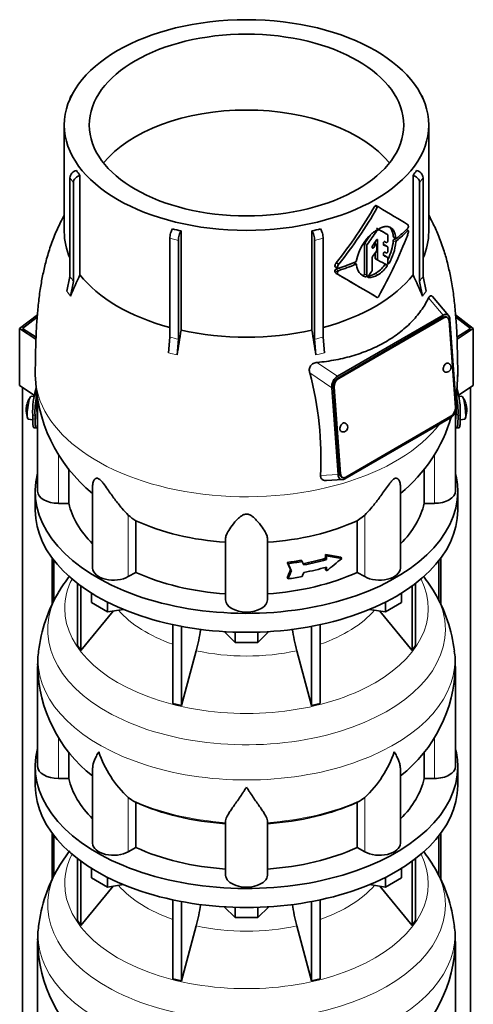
# Model space of a CAD drawing. Header units: millimetres. Extents: x 166 to 773, y -2383 to 1868.
# Tile 8 of 20: x 578 to 773, y -1067 to -643. Entities that reach past the tile are written whole.
import ezdxf

# ---------------------------------------------------------------- set-up
doc = ezdxf.new("R2010")
doc.units = ezdxf.units.MM
for name, color, linetype in [('LOW_134-11', 7, 'Continuous'), ('M5X8_UNI7687', 7, 'Continuous'), ('VSI134_DIFFUSORE', 7, 'Continuous'), ('VSI134_TERMINALE', 7, 'Continuous'), ('VSI134_TESTATA', 7, 'Continuous')]:
    doc.layers.add(name, color=color, linetype=linetype)

# ---------------------------------------------------------------- blocks, each defined once
blk = doc.blocks.new('SE4')
at = {"layer": 'LOW_134-11', "color": 7, "linetype": 'Continuous', "lineweight": 35}
for p, q in [((579.14, -2116.07), (579.14, -801.16)), ((771.99, -2116.07), (771.99, -801.16)), ((591.89, -874.68), (591.89, -894.46)), ((592.64, -875.67), (592.64, -893.03)), ((758.49, -875.67), (758.49, -893)), ((759.24, -874.68), (759.24, -894.58)), ((591.89, -993.07), (591.89, -1012.85)), ((592.64, -994.06), (592.64, -1011.42)), ((758.49, -994.06), (758.49, -1011.39)), ((759.24, -993.07), (759.24, -1012.97))]:
    blk.add_line(p, q, dxfattribs=at)
at = {"layer": 'M5X8_UNI7687', "color": 7, "linetype": 'Continuous', "lineweight": 35}
for p, q in [((584.06, -805.14), (582.75, -805.02)), ((768.38, -805.02), (767.08, -805.14)), ((581.55, -814.8), (583.47, -815.1)), ((767.65, -815.1), (769.58, -814.8))]:
    blk.add_line(p, q, dxfattribs=at)
for centre, radius, start, end in [((590.66, -810.96), 10, 166.4722, 175.0433), ((590.66, -810.96), 10, 144.9873, 163.3043), ((760.47, -810.96), 10, 16.6957, 35.0127), ((760.47, -810.96), 10, 11.8797, 13.5278), ((1136.57, -754.4), 370.34, 188.5064, 188.6141), ((590.66, -810.96), 10, 182.7249, 201.02), ((760.47, -810.96), 10, 338.98, 357.2751)]:
    blk.add_arc(centre, radius, start, end, dxfattribs=at)
for centre, major_axis, ratio, start_param, end_param in [((590.68, -810.87), (9.78, -2.08), 0.810411, 3.076577, 3.120069), ((582.15, -809.91), (0.6, 4.89), 0.169759, 0.004788, 3.136805), ((768.98, -809.91), (0.6, -4.89), 0.169759, 0.004788, 3.136805), ((760.45, -810.87), (-9.78, -2.08), 0.810411, 3.163117, 3.206609), ((589.14, -808.96), (-7.36, -5.62), 0.747167, 5.690056, 5.839748), ((590.65, -811.08), (9.94, -1.06), 0.589949, 3.115062, 3.229621), ((760.48, -811.08), (-9.94, -1.06), 0.589949, 3.053564, 3.168123), ((761.99, -808.96), (7.36, -5.62), 0.747167, 0.443437, 0.593129)]:
    blk.add_ellipse(centre, major_axis=major_axis, ratio=ratio, start_param=start_param, end_param=end_param, dxfattribs=at)
at = {"layer": 'VSI134_DIFFUSORE', "color": 7, "linetype": 'Continuous', "lineweight": 35}
for p, q in [((584.57, -845.87), (584.57, -854.03)), ((766.57, -854.03), (766.57, -845.87)), ((602.74, -885.54), (602.74, -912.21)), ((604.27, -886.68), (604.27, -914.35)), ((746.86, -886.68), (746.86, -914.35)), ((748.39, -885.54), (748.39, -912.21)), ((608.81, -893.79), (608.81, -889.74)), ((615.75, -897.8), (608.81, -893.79)), ((615.75, -897.8), (615.75, -893.63)), ((735.38, -897.8), (735.38, -893.63)), ((742.32, -893.79), (735.38, -897.8)), ((742.32, -893.79), (742.32, -889.74)), ((604.27, -914.35), (618.13, -897.43)), ((622.57, -896.75), (615.75, -897.8)), ((735.38, -897.8), (728.56, -896.75)), ((733, -897.43), (746.86, -914.35)), ((643.87, -903.28), (643.87, -937.21)), ((647.56, -904.02), (647.56, -938.09)), ((670.66, -910.93), (666.01, -906.28)), ((670.66, -910.93), (670.66, -906.5)), ((685.12, -906.28), (680.47, -910.93)), ((680.47, -910.93), (680.47, -906.5)), ((703.57, -904.02), (703.57, -938.09)), ((707.26, -903.28), (707.26, -937.21)), ((602.74, -912.21), (604.27, -914.35)), ((647.56, -938.09), (653.84, -914.48)), ((680.47, -910.93), (670.66, -910.93)), ((697.29, -914.48), (703.57, -938.09)), ((746.86, -914.35), (748.39, -912.21)), ((585.57, -921.21), (585.57, -964.26)), ((765.57, -964.26), (765.57, -921.21)), ((643.87, -937.21), (647.56, -938.09)), ((703.57, -938.09), (707.26, -937.21)), ((599.09, -969.46), (599.09, -958.11)), ((752.04, -958.03), (752.04, -969.46)), ((584.57, -964.26), (584.57, -972.43)), ((609.29, -965.2), (609.29, -997.33)), ((741.84, -997.33), (741.84, -965.19)), ((766.57, -972.43), (766.57, -964.26)), ((594.57, -969.46), (599.09, -969.46)), ((752.04, -969.46), (756.57, -969.46)), ((626.08, -978.71), (624.65, -977.66)), ((726.48, -977.66), (725.06, -978.71)), ((627.86, -999.16), (627.86, -979.68)), ((723.28, -979.68), (723.28, -999.16)), ((666.57, -1011.03), (666.57, -987.68)), ((684.57, -1011.03), (684.57, -987.68)), ((624.65, -1001), (627.86, -999.16)), ((723.28, -999.16), (726.48, -1001)), ((602.74, -1003.93), (602.74, -1030.61)), ((748.39, -1003.93), (748.39, -1030.61)), ((604.27, -1005.07), (604.27, -1032.74)), ((608.81, -1012.19), (608.81, -1008.13)), ((742.32, -1012.19), (742.32, -1008.13)), ((746.86, -1005.07), (746.86, -1032.74)), ((615.75, -1016.19), (608.81, -1012.19)), ((615.75, -1016.19), (615.75, -1012.02)), ((735.38, -1016.19), (735.38, -1012.02)), ((742.32, -1012.19), (735.38, -1016.19)), ((604.27, -1032.74), (618.13, -1015.83)), ((622.57, -1015.14), (615.75, -1016.19)), ((735.38, -1016.19), (728.56, -1015.14)), ((733, -1015.83), (746.86, -1032.74)), ((643.87, -1021.68), (643.87, -1055.6)), ((647.56, -1022.42), (647.56, -1056.49)), ((670.66, -1029.32), (666.01, -1024.67)), ((670.66, -1029.32), (670.66, -1024.89)), ((685.12, -1024.67), (680.47, -1029.32)), ((680.47, -1029.32), (680.47, -1024.89)), ((703.57, -1022.42), (703.57, -1056.49)), ((707.26, -1021.68), (707.26, -1055.6)), ((680.47, -1029.32), (670.66, -1029.32)), ((602.74, -1030.61), (604.27, -1032.74)), ((647.56, -1056.49), (653.84, -1032.87)), ((697.29, -1032.87), (703.57, -1056.49)), ((746.86, -1032.74), (748.39, -1030.61)), ((585.57, -1039.6), (585.57, -1082.65)), ((765.57, -1082.65), (765.57, -1039.6)), ((643.87, -1055.6), (647.56, -1056.49)), ((703.57, -1056.49), (707.26, -1055.6))]:
    blk.add_line(p, q, dxfattribs=at)
at = {"layer": 'VSI134_DIFFUSORE', "color": 4, "linetype": 'Continuous', "lineweight": 9}
for p, q in [((594.57, -969.46), (594.57, -951.79)), ((756.57, -969.46), (756.57, -951.71)), ((624.65, -1001), (624.65, -977.66)), ((726.48, -1001), (726.48, -977.66))]:
    blk.add_line(p, q, dxfattribs=at)
at = {"layer": 'VSI134_DIFFUSORE', "color": 7, "linetype": 'Continuous', "lineweight": 35}
for centre, radius, start, end in [((653.82, -924.74), 68.98, 141.9973, 149.0954), ((697.75, -924.13), 68.25, 30.6072, 37.7078), ((648.42, -921.73), 62.81, 149.0217, 173.546), ((704.84, -921.1), 60.6, 6.0692, 31.5276), ((564, -890.16), 93.08, 344.857, 350.6518), ((785.82, -890.37), 91.75, 189.2533, 195.2315), ((625.39, -920.29), 39.79, 171.8454, 181.3345), ((737.22, -919.59), 28.3, 356.7173, 9.9642), ((646.85, -920.02), 61.25, 181.1196, 232.075), ((704.51, -920.16), 60.97, 307.8559, 359.0125), ((657.15, -942.7), 47.73, 198.6373, 227.0857), ((693.98, -942.7), 47.73, 312.9143, 341.3628), ((633.99, -966.32), 14.7, 237.4509, 245.3566), ((717.15, -966.32), 14.7, 294.6434, 302.5491), ((653.82, -1043.13), 68.98, 141.9973, 149.0954), ((697.75, -1042.52), 68.25, 30.6072, 37.7078), ((648.42, -1040.13), 62.81, 149.0217, 173.546), ((704.84, -1039.49), 60.6, 6.0692, 31.5276), ((564, -1008.55), 93.08, 344.857, 350.6518), ((785.82, -1008.76), 91.75, 189.2533, 195.2315), ((625.39, -1038.68), 39.79, 171.8454, 181.3345), ((737.22, -1037.98), 28.3, 356.7173, 9.9642), ((646.85, -1038.41), 61.25, 181.1196, 232.075), ((704.51, -1038.55), 60.97, 307.8559, 359.0125)]:
    blk.add_arc(centre, radius, start, end, dxfattribs=at)
for centre, major_axis, start_param, end_param in [((675.57, -845.87), (91, 0), 2.993207, 6.283185), ((675.57, -845.87), (91, 0), 0, 0.148386), ((675.57, -854.03), (-91, 0), 0, 3.141593), ((675.57, -964.26), (91, 0), 2.993207, 6.283185), ((675.57, -964.26), (91, 0), 0, 0.148386), ((594.57, -964.26), (9, 0), 3.141593, 4.712389), ((756.57, -964.26), (-9, 0), 1.570796, 3.141593), ((675.57, -964.26), (-77, 0), 0.117151, 0.534109), ((675.57, -964.26), (77, 0), 5.749077, 6.166034), ((675.57, -972.43), (-91, 0), 0, 3.141593), ((675.57, -944.78), (-77, 0), 0.902549, 1.453645), ((675.57, -944.78), (77, 0), 4.82954, 5.380636), ((618.29, -997.33), (9, 0), 3.141593, 5.497787), ((675.57, -964.26), (-77, 0), 0.902549, 1.453645), ((675.57, -964.26), (77, 0), 4.82954, 5.380636), ((732.84, -997.33), (-9, 0), 0.785398, 3.141593), ((675.57, -1011.03), (-9, 0), 0, 3.141593)]:
    blk.add_ellipse(centre, major_axis=major_axis, ratio=0.57735, start_param=start_param, end_param=end_param, dxfattribs=at)
at = {"layer": 'VSI134_DIFFUSORE', "color": 4, "linetype": 'Continuous', "lineweight": 9}
for centre, major_axis, start_param, end_param in [((675.57, -896.29), (-78.3, 0), 0, 3.425204), ((675.57, -896.29), (-78.3, 0), 5.999574, 6.283185), ((675.57, -905.49), (85.67, 0), 2.810904, 6.283185), ((675.57, -905.49), (85.67, 0), 0, 0.330086), ((675.57, -881.18), (-61.63, 0), 0.463231, 1.030574), ((675.57, -881.18), (61.63, 0), 5.252612, 5.819954), ((675.57, -918.24), (-89.83, 0), 0, 3.209511), ((675.57, -918.24), (-89.83, 0), 6.215125, 6.283185), ((675.57, -881.18), (-61.63, 0), 1.210556, 1.931037), ((675.57, -942.79), (-79.5, 0), 0.898849, 1.457346), ((675.57, -942.79), (79.5, 0), 4.82584, 5.384336), ((675.57, -1014.69), (-78.3, 0), 0, 3.425204), ((675.57, -1014.69), (-78.3, 0), 5.999574, 6.283185), ((675.57, -1023.88), (85.67, 0), 2.810904, 6.283185), ((675.57, -1023.88), (85.67, 0), 0, 0.330086), ((675.57, -999.57), (-61.63, 0), 0.463231, 1.030574), ((675.57, -999.57), (61.63, 0), 5.252612, 5.819954), ((675.57, -1036.64), (-89.83, 0), 6.215125, 6.283185), ((675.57, -1036.64), (-89.83, 0), 0, 3.209511), ((675.57, -999.57), (-61.63, 0), 1.210556, 1.931037)]:
    blk.add_ellipse(centre, major_axis=major_axis, ratio=0.57735, start_param=start_param, end_param=end_param, dxfattribs=at)
at = {"layer": 'VSI134_DIFFUSORE', "color": 7, "linetype": 'Continuous', "lineweight": 35}
for points, knots in [([(609.29, -965.21), (609.29, -965.04), (609.3, -964.87), (609.38, -963.69), (609.67, -962.64), (610.34, -960.96), (610.6, -960.39), (611.06, -959.5), (611.22, -959.2), (611.47, -958.74), (611.6, -958.51), (611.74, -958.27), (611.83, -958.11), (611.88, -958.03), (611.93, -957.95)], [0.4586292, 0.4586292, 0.4586292, 0.4586292, 0.5, 0.5, 0.75, 0.75, 0.875, 0.875, 0.9375, 0.9375, 0.96875, 0.984375, 0.984375, 1, 1, 1, 1]), ([(741.84, -965.2), (741.84, -965.05), (741.84, -964.89), (741.79, -964.23), (741.7, -963.72), (741.43, -962.65), (741.25, -962.11), (740.8, -960.98), (740.53, -960.4), (740.08, -959.5), (739.92, -959.2), (739.66, -958.74), (739.57, -958.58), (739.39, -958.27), (739.3, -958.11), (739.21, -957.95)], [0.4604904, 0.4604904, 0.4604904, 0.4604904, 0.5, 0.5, 0.625, 0.625, 0.75, 0.75, 0.875, 0.875, 0.9375, 0.9375, 0.96875, 0.96875, 1, 1, 1, 1]), ([(675.57, -973.17), (675.43, -973.39), (675.3, -973.6), (675.03, -974.02), (674.9, -974.22), (674.5, -974.84), (674.24, -975.25), (673.45, -976.44), (672.94, -977.2), (671.92, -978.68), (671.43, -979.39), (670.48, -980.75), (670.03, -981.39), (669.18, -982.61), (668.79, -983.19), (668.25, -984.01), (668.08, -984.28), (667.75, -984.79), (667.6, -985.04), (667.19, -985.76), (666.97, -986.2), (666.66, -987), (666.57, -987.36), (666.57, -987.68)], [0, 0, 0, 0, 0.03125, 0.03125, 0.0625, 0.0625, 0.125, 0.125, 0.25, 0.25, 0.375, 0.375, 0.5, 0.5, 0.625, 0.625, 0.6875, 0.6875, 0.75, 0.75, 0.875, 0.875, 1, 1, 1, 1]), ([(684.57, -987.68), (684.57, -987.36), (684.48, -987), (684.16, -986.2), (683.94, -985.76), (683.53, -985.04), (683.38, -984.79), (683.06, -984.28), (682.89, -984.01), (682.35, -983.19), (681.95, -982.61), (681.1, -981.39), (680.65, -980.75), (679.71, -979.4), (679.21, -978.69), (678.2, -977.21), (677.68, -976.44), (676.89, -975.25), (676.63, -974.84), (676.23, -974.23), (676.1, -974.02), (675.83, -973.6), (675.7, -973.38), (675.57, -973.17)], [0, 0, 0, 0, 0.125, 0.125, 0.25, 0.25, 0.3125, 0.3125, 0.375, 0.375, 0.5, 0.5, 0.625, 0.625, 0.75, 0.75, 0.875, 0.875, 0.9375, 0.9375, 0.96875, 0.96875, 1, 1, 1, 1])]:
    blk.add_open_spline(points, degree=3, knots=knots, dxfattribs=at)
at = {"layer": 'VSI134_TERMINALE', "color": 7, "linetype": 'Continuous', "lineweight": 35}
for p, q in [((577.85, -775.81), (585.5, -769.96)), ((585.41, -770.98), (579.14, -775.79)), ((765.63, -769.95), (773.28, -775.81)), ((771.99, -775.79), (765.72, -770.98)), ((584.87, -780.47), (577.85, -775.81)), ((577.85, -800.31), (577.85, -775.81)), ((579.14, -775.79), (584.89, -779.61)), ((766.24, -779.61), (771.99, -775.79)), ((773.28, -775.81), (766.27, -780.47)), ((773.28, -800.31), (773.28, -775.81)), ((584.14, -804.49), (577.85, -800.31)), ((773.28, -800.31), (766.96, -804.5)), ((583.47, -814.74), (583.47, -813.11)), ((584.46, -814.82), (584.46, -813.19)), ((766.68, -814.82), (766.68, -813.19)), ((767.67, -814.74), (767.67, -813.11)), ((584.07, -818.57), (585.06, -818.65)), ((766.07, -818.65), (767.06, -818.57))]:
    blk.add_line(p, q, dxfattribs=at)
at = {"layer": 'VSI134_TERMINALE', "color": 4, "linetype": 'Continuous', "lineweight": 9}
for p, q in [((583.47, -813.11), (584.46, -813.19)), ((766.68, -813.19), (767.67, -813.11)), ((584.46, -814.82), (583.47, -814.74)), ((767.67, -814.74), (766.68, -814.82))]:
    blk.add_line(p, q, dxfattribs=at)
at = {"layer": 'VSI134_TERMINALE', "color": 7, "linetype": 'Continuous', "lineweight": 35}
for centre, radius, start, end in [((620.51, -811.76), 37.07, 163.9024, 182.0785), ((622.89, -812.05), 38.45, 169.384, 181.7029), ((729.8, -811.83), 36.9, 357.8966, 10.7788), ((729.05, -811.97), 38.63, 358.3189, 15.6941)]:
    blk.add_arc(centre, radius, start, end, dxfattribs=at)
for points, knots in [([(584.06, -818.57), (583.99, -818.57), (583.93, -818.52), (583.8, -818.33), (583.74, -818.18), (583.66, -817.86), (583.64, -817.73), (583.6, -817.47), (583.56, -817.18), (583.53, -816.84), (583.51, -816.48), (583.5, -816.29), (583.47, -815.67), (583.47, -815.23), (583.47, -814.74)], [0.3962895, 0.3962895, 0.3962895, 0.3962895, 0.5, 0.5, 0.625, 0.625, 0.6875, 0.6875, 0.75, 0.8125, 0.8125, 0.875, 0.875, 1, 1, 1, 1]), ([(584.46, -814.82), (584.46, -815.31), (584.46, -815.75), (584.49, -816.36), (584.5, -816.55), (584.52, -816.91), (584.54, -817.09), (584.59, -817.56), (584.63, -817.82), (584.73, -818.25), (584.79, -818.41), (584.93, -818.62), (585.01, -818.66), (585.14, -818.65), (585.19, -818.63), (585.29, -818.56), (585.39, -818.46), (585.5, -818.32), (585.55, -818.23)], [0, 0, 0, 0, 0.125, 0.125, 0.1875, 0.1875, 0.25, 0.25, 0.375, 0.375, 0.5, 0.5, 0.625, 0.625, 0.6875, 0.6875, 0.75, 0.8096651, 0.8096651, 0.8096651, 0.8096651]), ([(765.57, -818.23), (765.63, -818.31), (765.68, -818.39), (765.85, -818.57), (765.94, -818.64), (766.12, -818.66), (766.2, -818.62), (766.34, -818.41), (766.4, -818.26), (766.48, -817.94), (766.5, -817.81), (766.54, -817.55), (766.58, -817.26), (766.61, -816.92), (766.63, -816.56), (766.64, -816.37), (766.67, -815.75), (766.68, -815.31), (766.68, -814.82)], [0.189779, 0.189779, 0.189779, 0.189779, 0.25, 0.25, 0.375, 0.375, 0.5, 0.5, 0.625, 0.625, 0.6875, 0.6875, 0.75, 0.8125, 0.8125, 0.875, 0.875, 1, 1, 1, 1]), ([(767.67, -814.74), (767.67, -815.23), (767.66, -815.67), (767.63, -816.28), (767.62, -816.47), (767.6, -816.83), (767.58, -817.01), (767.54, -817.48), (767.49, -817.74), (767.39, -818.17), (767.33, -818.33), (767.2, -818.52), (767.14, -818.57), (767.07, -818.57)], [0, 0, 0, 0, 0.125, 0.125, 0.1875, 0.1875, 0.25, 0.25, 0.375, 0.375, 0.5, 0.5, 0.6059848, 0.6059848, 0.6059848, 0.6059848])]:
    blk.add_open_spline(points, degree=3, knots=knots, dxfattribs=at)
at = {"layer": 'VSI134_TESTATA', "color": 7, "linetype": 'Continuous', "lineweight": 35}
for p, q in [((599.5, -677.06), (599.5, -677.08)), ((600.45, -675.13), (599.84, -675.98)), ((751.29, -675.98), (750.68, -675.13)), ((751.63, -677.08), (751.63, -677.06)), ((597.07, -688.29), (597.07, -734.29)), ((754.07, -734.29), (754.07, -688.29)), ((599.5, -753.49), (599.5, -710.94)), ((603.83, -709.96), (603.83, -752.7)), ((747.3, -752.7), (747.3, -709.96)), ((751.63, -710.94), (751.63, -753.49)), ((601.03, -713.07), (601.03, -755.62)), ((750.1, -755.62), (750.1, -713.07)), ((732.38, -723.54), (731.32, -722.93)), ((642.53, -779.58), (642.53, -737.03)), ((647.38, -733.85), (647.38, -776.59)), ((703.75, -776.59), (703.75, -733.85)), ((708.6, -737.03), (708.6, -779.58)), ((736.34, -735.41), (735.27, -734.79)), ((736.43, -738.12), (736.43, -735.63)), ((738.89, -736.47), (739.97, -737.09)), ((745.25, -733.66), (744.52, -733.23)), ((646.22, -737.92), (646.22, -780.46)), ((704.91, -780.46), (704.91, -737.92)), ((726.36, -739.51), (726.36, -752.37)), ((727.43, -752.99), (727.43, -740.13)), ((729.73, -741.04), (729.73, -740.62)), ((731.54, -739.76), (730.56, -739.2)), ((730.99, -738.56), (730.99, -739.45)), ((731.64, -742.1), (731.64, -739.99)), ((732.05, -746.22), (732.05, -737.81)), ((734.54, -739.7), (734.54, -739.12)), ((736.34, -740.65), (735.27, -740.03)), ((736.43, -742.68), (736.43, -740.87)), ((729.73, -750.76), (729.73, -745.22)), ((730.99, -743.24), (730.99, -745.61)), ((734.54, -744.24), (734.54, -743.67)), ((736.34, -745.22), (735.27, -744.61)), ((736.43, -747.82), (736.43, -745.45)), ((713.78, -749.28), (714.88, -749.91)), ((714.21, -747.54), (715.31, -748.18)), ((722.88, -748.22), (721.8, -747.6)), ((723.01, -746.43), (723, -746.62)), ((723, -748.44), (723.01, -748.61)), ((731.09, -745.84), (732.16, -746.45)), ((598.2, -759.83), (599.5, -753.49)), ((714.22, -752.15), (715.32, -752.79)), ((751.63, -753.49), (752.93, -759.83)), ((601.03, -755.62), (599.73, -761.96)), ((751.4, -761.96), (750.1, -755.62)), ((762.62, -770.31), (755.72, -762.1)), ((714.74, -796.38), (760.25, -770.1)), ((760.18, -771.02), (714.92, -797.14)), ((762.01, -771.02), (761.65, -770.85)), ((760.53, -771.18), (715.28, -797.31)), ((765.55, -809.86), (762.84, -772.51)), ((763.19, -771.94), (765.91, -809.29)), ((641.99, -786.36), (642.53, -779.58)), ((646.22, -780.46), (645.69, -787.24)), ((705.45, -787.24), (704.91, -780.46)), ((708.6, -779.58), (709.14, -786.36)), ((714.99, -838.68), (712.28, -801.34)), ((712.99, -800.92), (715.7, -838.27)), ((713.34, -801.08), (716.05, -838.44)), ((585.57, -806.44), (585.57, -845.87)), ((765.57, -845.87), (765.57, -811.53)), ((763.45, -814.25), (717.94, -840.52)), ((718.36, -839.76), (763.61, -813.63)), ((599.09, -851.07), (599.09, -836.24)), ((752.04, -836.24), (752.04, -851.07)), ((710.04, -841.26), (716.87, -840.87)), ((716.53, -839.75), (716.88, -839.92)), ((609.29, -843.43), (609.29, -878.94)), ((741.84, -878.94), (741.84, -843.42)), ((599.09, -851.07), (594.57, -851.07)), ((756.57, -851.07), (752.04, -851.07)), ((627.86, -880.76), (627.86, -858.57)), ((726.48, -856.1), (723.28, -858.57)), ((723.28, -858.57), (723.28, -880.76)), ((666.57, -892.63), (666.57, -866.12)), ((684.57, -892.63), (684.57, -866.12)), ((693.09, -876.5), (693.48, -877.04)), ((699.16, -875.53), (699.54, -876.07)), ((709.59, -874.73), (709.59, -873.09)), ((709.59, -873.09), (709.97, -873.63)), ((709.59, -874.73), (709.97, -875.26)), ((709.97, -873.63), (709.97, -875.26)), ((716.19, -874.25), (716.58, -874.79)), ((627.86, -880.76), (624.65, -882.61)), ((694.52, -879.57), (694.91, -880.11)), ((709.59, -879.63), (709.59, -878.64)), ((709.59, -879.63), (709.97, -880.16)), ((709.97, -878.53), (709.97, -880.16)), ((726.48, -882.61), (723.28, -880.76)), ((693.09, -883.03), (693.48, -883.58))]:
    blk.add_line(p, q, dxfattribs=at)
at = {"layer": 'VSI134_TESTATA', "color": 4, "linetype": 'Continuous', "lineweight": 9}
for p, q in [((601.03, -713.07), (599.5, -710.94)), ((751.63, -710.94), (750.1, -713.07)), ((731.88, -723.83), (730.82, -723.22)), ((646.22, -737.92), (642.53, -737.03)), ((708.6, -737.03), (704.91, -737.92)), ((736.33, -735.41), (735.27, -734.79)), ((739.88, -736.92), (738.81, -736.3)), ((745.07, -733.72), (744.41, -733.34)), ((727.43, -740.13), (726.36, -739.51)), ((727.57, -739.74), (726.5, -739.13)), ((729.73, -740.7), (730.33, -741.05)), ((731.06, -740), (730.32, -739.57)), ((731.7, -737.61), (732.05, -737.81)), ((736.32, -740.64), (735.26, -740.02)), ((739.88, -738.68), (738.81, -738.06)), ((740.18, -738.08), (739.11, -737.46)), ((732.05, -746.22), (730.99, -745.61)), ((736.32, -745.22), (735.26, -744.6)), ((714.75, -749.62), (713.65, -748.98)), ((722.59, -748.22), (721.53, -747.61)), ((734.99, -748.57), (736.05, -749.19)), ((736.43, -747.48), (736.95, -747.78)), ((714.71, -751.55), (713.61, -750.92)), ((715.16, -750.99), (714.06, -750.35)), ((725.74, -752.99), (726.81, -753.61)), ((726.36, -752.37), (727.43, -752.99)), ((727.84, -753.81), (727.97, -753.88)), ((731.07, -752.15), (732.13, -752.77)), ((598.58, -760.32), (598.2, -759.83)), ((598.58, -760.32), (599.73, -761.96)), ((751.77, -761.39), (751.4, -761.96)), ((751.77, -761.39), (752.93, -759.83)), ((754.02, -762.69), (760.25, -770.1)), ((760.53, -771.18), (760.18, -771.02)), ((642.9, -786.54), (641.99, -786.36)), ((642.9, -786.54), (645.69, -787.24)), ((706.36, -786.98), (705.45, -787.24)), ((706.36, -786.98), (709.14, -786.36)), ((714.74, -796.38), (705.93, -790.46)), ((712.28, -801.34), (702.8, -794.96)), ((715.28, -797.31), (714.92, -797.14)), ((713.34, -801.08), (712.99, -800.92)), ((585.5, -815.73), (585.57, -815.74)), ((765.57, -815.74), (765.63, -815.73)), ((594.57, -851.07), (594.57, -829.83)), ((756.57, -851.07), (756.57, -829.86)), ((707.48, -839.11), (714.99, -838.68)), ((716.05, -838.44), (715.7, -838.27)), ((624.65, -882.61), (624.65, -856.1)), ((726.48, -882.61), (726.48, -856.1))]:
    blk.add_line(p, q, dxfattribs=at)
at = {"layer": 'VSI134_TESTATA', "color": 7, "linetype": 'Continuous', "lineweight": 35}
for centre, radius, start, end in [((634.46, -686.37), 38.66, 213.7109, 217.6034), ((716.67, -686.37), 38.66, 322.3966, 326.2891), ((564.36, -627.36), 192.09, 321.2685, 330.0618), ((562.21, -626.13), 195.79, 321.4403, 330.0659), ((744.88, -731.21), 0.189, 48.4238, 58.9517), ((744.27, -732), 1.05, 319.4362, 2.2381), ((672.95, -618.78), 117.87, 255.627, 257.474), ((678.18, -618.78), 117.87, 282.526, 284.373), ((742.99, -750.27), 20.34, 131.4374, 169.1268), ((732.18, -734.32), 0.701, 121.3426, 147.4783), ((732.58, -733.57), 0.25, 66.4547, 125.8549), ((739.48, -733.51), 5.86, 340.0202, 355.9303), ((727.05, -739.54), 0.683, 142.6702, 177.4199), ((728.11, -740.16), 0.685, 142.728, 177.4247), ((730.44, -740.65), 0.71, 144.7473, 177.5843), ((716.99, -736.09), 21.91, 333.0686, 354.8481), ((718.12, -736.7), 21.85, 329.5363, 354.8235), ((739.74, -738.15), 0.93, 132.5622, 174.2913), ((740.8, -738.77), 0.927, 132.3786, 174.2656), ((730.45, -745.25), 0.719, 143.3889, 177.4377), ((730.9, -742.07), 0.742, 324.5379, 357.5626), ((716.38, -749.21), 2.74, 142.4032, 175.1746), ((717.51, -749.86), 2.77, 142.6885, 175.0994), ((722.3, -746.54), 0.701, 294.3064, 353.4391), ((728.73, -748.2), 5.74, 184.0787, 250.4321), ((724.75, -741.31), 12.56, 300.2581, 324.6507), ((725.8, -741.9), 12.58, 300.2436, 324.5986), ((801.22, -845.48), 218.11, 154.8225, 157.4837), ((714.26, -750.97), 0.65, 107.3621, 174.8958), ((715.36, -751.61), 0.652, 107.6582, 174.966), ((-408.02, -2696.4), 2244.89, 59.51557, 59.98785), ((-408.54, -2699.73), 2248.03, 59.98649, 60.00441), ((-408.54, -2699.73), 2248.03, 59.51593, 59.96517), ((727.28, -746.3), 6.98, 274.5485, 302.9777), ((728.35, -746.97), 6.92, 266.8484, 303.1454), ((729.01, -750.72), 0.729, 320.6246, 357.2202), ((549.91, -845.48), 218.11, 22.5163, 25.1775), ((1273.9, -881.84), 635.3, 170.4635, 171.43609), ((77.23, -881.84), 635.3, 8.56391, 9.5365), ((761.72, -792.61), 2, 0, 64.5303), ((651.76, -794.84), 67.17, 180.7488, 230.696), ((562.75, -832.11), 144.9, 357.233, 14.8561), ((761.72, -792.61), 2, 244.5303, 0), ((699.32, -794.83), 67.21, 350.592, 359.2398), ((717.17, -818.33), 2, 0, 64.5303), ((699.32, -794.83), 67.21, 309.3477, 343.5544), ((717.17, -818.33), 2, 244.5303, 0), ((636.31, -844.28), 16.6, 225.4083, 239.3884)]:
    blk.add_arc(centre, radius, start, end, dxfattribs=at)
at = {"layer": 'VSI134_TESTATA', "color": 4, "linetype": 'Continuous', "lineweight": 9}
for centre, radius, start, end in [((570.72, -775.75), 36.39, 33.5892, 37.725), ((780.41, -775.75), 36.39, 142.275, 146.4108), ((633.76, -824.42), 45.69, 74.1676, 78.9335), ((717.37, -824.42), 45.69, 101.0665, 105.8324)]:
    blk.add_arc(centre, radius, start, end, dxfattribs=at)
at = {"layer": 'VSI134_TESTATA', "color": 7, "linetype": 'Continuous', "lineweight": 35}
for major_axis in [(78.5, 0), (67.74, 0)]:
    blk.add_ellipse((675.57, -688.29), major_axis=major_axis, ratio=0.57735, dxfattribs=at)
for centre, major_axis, ratio, start_param, end_param in [((602.28, -677.72), (2.44, -1.75), 0.754344, 2.912261, 3.637652), ((748.86, -677.72), (-2.44, -1.75), 0.754344, 2.645534, 3.370925), ((675.57, -720.95), (67.74, 0), 0.57735, 0.430765, 2.710827), ((602.28, -710.28), (-2.44, -1.75), 0.754344, 4.207836, 5.787126), ((603.81, -712.41), (2.44, 1.75), 0.754344, 1.066243, 2.645534), ((747.32, -712.41), (2.44, -1.75), 0.754344, 0.496059, 2.075349), ((748.86, -710.28), (-2.44, 1.75), 0.754344, 3.637652, 5.216942), ((675.57, -690.74), (80, -46.83), 0.005973, 0.523921, 0.784455), ((675.57, -700.38), (78.5, -44.84), 0.004672, -0.772853, -0.703933), ((675.56, -709.81), (80, 0), 0.57735, -0.630598, -0.518021), ((675.57, -734.29), (78.5, 0), 0.57735, 3.141593, 3.391494), ((643.68, -735.43), (-0.7, -2.92), 0.31246, 3.786362, 5.365653), ((647.37, -736.32), (0.7, 2.92), 0.31246, 0.64477, 2.22406), ((703.76, -736.32), (0.7, -2.92), 0.31246, 0.917533, 2.496823), ((707.45, -735.43), (-0.7, 2.92), 0.31246, 4.059125, 5.638416), ((675.57, -700.47), (58.67, 82.76), 0.630164, 4.691898, 4.733091), ((675.57, -700.47), (-59.79, -84.34), 0.630164, 1.551795, 1.620079), ((675.57, -700.88), (80, 0), 0.57735, -0.790935, -0.780102), ((675.57, -729.93), (56.38, 99), 0.573353, 4.713426, 4.974273), ((675.57, -700.38), (80, -45.69), 0.004672, -0.773039, -0.705414), ((675.57, -710.84), (78.5, -0.05), 0.576906, -0.627228, -0.613459), ((675.57, -710.84), (80, -0.05), 0.576906, -0.63021, -0.517581), ((675.57, -734.29), (-78.5, 0), 0.57735, 2.891692, 3.141593), ((634.77, -680.59), (84.79, 108.49), 0.813815, 4.796406, 4.817449), ((640.14, -685.3), (86.01, 97.61), 0.811036, -1.433588, -1.423742), ((633.45, -681.88), (122.16, -64.34), 0.054855, -0.567828, -0.557381), ((632.63, -681.41), (124.51, -65.57), 0.054855, -0.582253, -0.558494), ((632.68, -679.78), (124.46, -65.52), 0.055137, -0.576041, -0.56471), ((640.96, -688.93), (86.16, 95.92), 0.810489, -1.432045, -1.409969), ((631.66, -685.33), (124.01, -66.26), 0.046433, -0.567944, -0.557578), ((630.81, -684.84), (126.4, -67.54), 0.046433, -0.582298, -0.558682), ((631.21, -683.42), (125.98, -67.1), 0.048322, -0.576058, -0.564869), ((675.57, -710.85), (78.5, 0), 0.57735, -1.058237, -0.967486), ((675.57, -710.85), (80, 0), 0.57735, -1.052994, -0.942461), ((675.57, -709.81), (80, 0), 0.57735, -1.05245, -0.942461), ((675.57, -713.78), (79.99, -43.94), 0.021828, -0.772923, -0.700364), ((675.57, -734.29), (-78.5, 0), 0.57735, 0.41818, 1.136418), ((675.57, -734.29), (78.5, 0), 0.57735, 5.146767, 5.865006), ((650.72, -700.85), (87.22, 75.16), 0.800393, -1.357861, -1.335212), ((760.36, -773.56), (-1.29, -2.71), 0.625473, 3.141593, 3.879379), ((760.34, -773.81), (-1.7, -3.94), 0.585917, 2.297572, 3.808941), ((760.72, -773.73), (-1.29, -2.71), 0.625473, 2.308583, 3.879379), ((675.57, -734.29), (-78.5, 0), 0.57735, 1.203578, 1.938015), ((761.72, -792.61), (0.86, 1.81), 0.625473, 0, 3.141593), ((715.17, -799.89), (-1.52, -3.76), 0.658311, 3.841252, 5.352621), ((715.11, -799.69), (1.29, 2.71), 0.625473, 0.737787, 2.308583), ((715.46, -799.86), (1.29, 2.71), 0.625473, 0.737787, 2.308583), ((675.57, -841.51), (-27.25, 225.93), 0.384309, 1.352117, 1.410262), ((675.57, -841.51), (27.25, 225.93), 0.384309, -1.410262, -1.35174), ((763.02, -810.73), (1.52, 3.76), 0.658311, 3.841252, 5.35262), ((763.43, -811.08), (-1.29, -2.71), 0.625473, 0.737787, 2.308583), ((717.17, -818.33), (0.86, 1.81), 0.625473, 0, 3.141593), ((717.85, -836.81), (1.7, 3.94), 0.585917, 2.297573, 3.808941), ((717.82, -837.05), (1.29, 2.71), 0.625473, 2.308583, 3.141593), ((718.17, -837.21), (1.29, 2.71), 0.625473, 2.308583, 3.879379), ((594.57, -845.87), (9, 0), 0.57735, 3.141593, 4.712389), ((756.57, -845.87), (-9, 0), 0.57735, 1.570796, 3.141593), ((675.57, -845.87), (-77, 0), 0.57735, 0.117151, 0.534109), ((675.57, -845.87), (77, 0), 0.57735, 5.749077, 6.166034), ((675.57, -823.67), (-77, 0), 0.57735, 0.902549, 1.453645), ((675.57, -823.67), (77, 0), 0.57735, 4.82954, 5.380636), ((675.57, -833.21), (77, 0), 0.57735, -1.341157, -1.259355), ((460.7, -561.59), (312, -556.34), 0.096151, 0.909542, 0.916225), ((675.57, -833.21), (78, 0), 0.57735, -1.339048, -1.258311), ((452.16, -535.82), (323.67, -577.15), 0.09615, 0.884303, 0.887521), ((675.57, -834.85), (77, 0), 0.57735, -1.249874, -1.113116), ((675.57, -834.85), (78, 0), 0.57735, -1.248952, -1.113951), ((675.57, -831.04), (76.01, -35.64), 0.345529, -0.95251, -0.854431), ((675.57, -831.04), (77, -36.1), 0.345529, -0.953344, -0.85654), ((675.57, -841.92), (72.18, 51.03), 0.579238, 4.780548, 4.877352), ((618.29, -878.94), (9, 0), 0.57735, 3.141593, 5.497787), ((675.57, -845.87), (-77, 0), 0.57735, 0.902549, 1.453645), ((675.57, -845.87), (77, 0), 0.57735, 4.82954, 5.380636), ((460.71, -513.14), (-52.46, -635.69), 0.491081, 0.99085, 0.997533), ((457.72, -557.44), (316.31, -564.02), 0.096151, 0.908896, 0.915487), ((457.72, -508.96), (-53.18, -644.47), 0.491081, 0.991587, 0.998179), ((452.13, -514.4), (-54.41, -659.53), 0.49109, 1.019542, 1.02276), ((675.57, -838.11), (78, 0), 0.57735, -1.248952, -1.113951), ((732.84, -878.94), (-9, 0), 0.57735, 0.785398, 3.141593), ((675.57, -839.75), (78, 0), 0.57735, -1.339048, -1.258311), ((675.57, -892.63), (9, 0), 0.57735, 3.141593, 6.283185)]:
    blk.add_ellipse(centre, major_axis=major_axis, ratio=ratio, start_param=start_param, end_param=end_param, dxfattribs=at)
at = {"layer": 'VSI134_TESTATA', "color": 4, "linetype": 'Continuous', "lineweight": 9}
for start_param, end_param in [(0.000189, 2.726381), (2.988518, 3.141057)]:
    blk.add_ellipse((675.57, -795.72), major_axis=(-91, 0), ratio=0.57735, start_param=start_param, end_param=end_param, dxfattribs=at)
at = {"layer": 'VSI134_TESTATA', "color": 7, "linetype": 'Continuous', "lineweight": 35}
for points, knots in [([(730.82, -723.22), (730.89, -723.11), (730.98, -723.01), (731.17, -722.9), (731.26, -722.89), (731.32, -722.93)], [0, 0, 0, 0, 0.5, 0.5, 1, 1, 1, 1]), ([(732.38, -723.54), (732.32, -723.5), (732.23, -723.51), (732.04, -723.62), (731.95, -723.72), (731.88, -723.83)], [0, 0, 0, 0, 0.5, 0.5, 1, 1, 1, 1]), ([(597.06, -727.04), (596.65, -727.81), (595.27, -730.46), (593.1, -735.13), (590.82, -741.17), (589.05, -747.23), (587.68, -753.24), (586.61, -759.38), (585.81, -765.85), (585.24, -772.61), (584.89, -779.02), (584.71, -785.37), (584.63, -789.98), (584.57, -793.91), (584.57, -795.71), (584.57, -796.48)], [0.114933, 0.114933, 0.114933, 0.114933, 0.1463043, 0.2207475, 0.2964672, 0.3739788, 0.4432166, 0.5154048, 0.5978932, 0.681804, 0.7708578, 0.8467505, 0.9281646, 0.9740057, 1, 1, 1, 1]), ([(766.56, -796.48), (766.56, -795.11), (766.55, -792.72), (766.49, -789.25), (766.41, -785.08), (766.27, -779.72), (765.94, -773.34), (765.42, -766.74), (764.61, -760), (763.53, -753.6), (762.15, -747.52), (760.42, -741.52), (758.28, -735.74), (756.05, -730.85), (754.63, -728.08), (754.08, -727.04)], [0, 0, 0, 0, 0.0467762, 0.0954788, 0.1448464, 0.2235296, 0.3056916, 0.3919659, 0.4739992, 0.5549077, 0.6254234, 0.6954862, 0.7746896, 0.8429588, 0.8849694, 0.8849694, 0.8849694, 0.8849694]), ([(736.48, -732), (736.43, -731.99), (736.33, -731.96), (736.18, -731.94), (736.03, -731.93), (735.87, -731.93), (735.72, -731.93), (735.56, -731.94), (735.41, -731.95), (735.26, -731.97), (735.1, -732), (734.95, -732.03), (734.8, -732.07), (734.65, -732.1), (734.5, -732.15), (734.36, -732.19), (734.21, -732.24), (734.07, -732.29), (733.93, -732.34), (733.79, -732.39), (733.54, -732.5), (733.17, -732.66), (732.67, -732.92), (732.16, -733.2), (731.63, -733.51), (731.11, -733.85), (730.58, -734.22), (730.05, -734.6), (729.7, -734.88), (729.52, -735.02)], [0, 0, 0, 0, 0.027225, 0.053963, 0.080229, 0.106036, 0.131393, 0.156305, 0.180776, 0.20481, 0.228406, 0.251563, 0.274281, 0.296556, 0.318385, 0.339764, 0.36069, 0.381158, 0.401163, 0.420702, 0.439769, 0.508178, 0.577363, 0.647201, 0.717542, 0.788205, 0.858988, 0.929667, 1, 1, 1, 1]), ([(739.88, -736.92), (739.87, -736.82), (739.85, -736.63), (739.81, -736.34), (739.77, -736.06), (739.71, -735.78), (739.65, -735.51), (739.59, -735.24), (739.46, -734.8), (739.23, -734.19), (738.86, -733.53), (738.4, -732.96), (737.95, -732.58), (737.53, -732.34), (737.2, -732.19), (736.86, -732.07), (736.61, -732.02), (736.48, -732)], [0, 0, 0, 0, 0.036046, 0.07226, 0.108651, 0.145226, 0.181995, 0.21897, 0.256164, 0.374824, 0.50166, 0.611779, 0.746751, 0.808863, 0.871706, 0.935274, 1, 1, 1, 1]), ([(737.11, -732.17), (737.2, -732.24), (737.44, -732.47), (737.81, -732.94), (738.18, -733.63), (738.43, -734.3), (738.58, -734.87), (738.68, -735.33), (738.76, -735.8), (738.79, -736.14), (738.81, -736.3)], [0.3320997, 0.3320997, 0.3320997, 0.3320997, 0.389092, 0.5058891, 0.633698, 0.7533976, 0.8158474, 0.8777312, 0.9391014, 1, 1, 1, 1]), ([(745, -731.07), (745.02, -731.08), (745.05, -731.11), (745.09, -731.17), (745.13, -731.23), (745.17, -731.3), (745.2, -731.37), (745.23, -731.46), (745.25, -731.55), (745.27, -731.64), (745.29, -731.74), (745.31, -731.85), (745.32, -731.92), (745.32, -731.96)], [0, 0, 0, 0, 0.08878, 0.177923, 0.267524, 0.357639, 0.448281, 0.53943, 0.631034, 0.723011, 0.815254, 0.907634, 1, 1, 1, 1]), ([(739.88, -736.92), (739.89, -737.01), (739.93, -737.08), (740.04, -737.12), (740.11, -737.1), (740.18, -737.05)], [0, 0, 0, 0, 0.5, 0.5, 1, 1, 1, 1]), ([(745.32, -733.93), (745.33, -733.8), (745.31, -733.7), (745.21, -733.63), (745.14, -733.65), (745.07, -733.72)], [0, 0, 0, 0, 0.5, 0.5, 1, 1, 1, 1]), ([(730.33, -741.05), (730.27, -741.12), (730.21, -741.19), (730.07, -741.28), (730, -741.3), (729.88, -741.3), (729.83, -741.28), (729.75, -741.19), (729.73, -741.12), (729.73, -741.04)], [0, 0, 0, 0, 0.25, 0.25, 0.5, 0.5, 0.75, 0.75, 1, 1, 1, 1]), ([(731.64, -739.99), (731.64, -739.91), (731.62, -739.85), (731.55, -739.76), (731.5, -739.74), (731.38, -739.74), (731.31, -739.76), (731.17, -739.85), (731.11, -739.92), (731.06, -740)], [0, 0, 0, 0, 0.25, 0.25, 0.5, 0.5, 0.75, 0.75, 1, 1, 1, 1]), ([(731.47, -737.83), (731.52, -737.75), (731.58, -737.68), (731.71, -737.59), (731.78, -737.56), (731.91, -737.55), (731.96, -737.58), (732.03, -737.67), (732.05, -737.73), (732.05, -737.81)], [0, 0, 0, 0, 0.25, 0.25, 0.5, 0.5, 0.75, 0.75, 1, 1, 1, 1]), ([(734.54, -739.12), (734.54, -739.04), (734.55, -738.95), (734.62, -738.78), (734.67, -738.69), (734.79, -738.56), (734.86, -738.5), (734.98, -738.44), (735.04, -738.44), (735.09, -738.46)], [0, 0, 0, 0, 0.25, 0.25, 0.5, 0.5, 0.75, 0.75, 1, 1, 1, 1]), ([(735.89, -738.79), (735.94, -738.81), (736, -738.81), (736.12, -738.75), (736.18, -738.69), (736.3, -738.55), (736.35, -738.47), (736.41, -738.29), (736.43, -738.2), (736.43, -738.12)], [0, 0, 0, 0, 0.25, 0.25, 0.5, 0.5, 0.75, 0.75, 1, 1, 1, 1]), ([(734.54, -743.67), (734.54, -743.59), (734.55, -743.5), (734.62, -743.32), (734.68, -743.24), (734.79, -743.1), (734.86, -743.05), (734.99, -742.99), (735.05, -742.99), (735.09, -743.01)], [0, 0, 0, 0, 0.25, 0.25, 0.5, 0.5, 0.75, 0.75, 1, 1, 1, 1]), ([(735.89, -743.35), (735.93, -743.38), (735.99, -743.37), (736.12, -743.31), (736.18, -743.26), (736.3, -743.12), (736.34, -743.03), (736.41, -742.85), (736.43, -742.76), (736.43, -742.68)], [0, 0, 0, 0, 0.25, 0.25, 0.5, 0.5, 0.75, 0.75, 1, 1, 1, 1]), ([(713.78, -749.28), (713.78, -749.27), (713.77, -749.27), (713.68, -749.21), (713.63, -749.1), (713.65, -748.98)], [0.4706024, 0.4706024, 0.4706024, 0.4706024, 0.5, 0.5, 1, 1, 1, 1]), ([(714.75, -749.62), (714.74, -749.74), (714.78, -749.85), (714.95, -749.96), (715.08, -749.97), (715.2, -749.93)], [0, 0, 0, 0, 0.5, 0.5, 1, 1, 1, 1]), ([(721.52, -747.6), (721.62, -747.56), (721.72, -747.56), (721.8, -747.6), (721.8, -747.6), (721.8, -747.6)], [0, 0, 0, 0, 0.5, 0.5, 0.5191186, 0.5191186, 0.5191186, 0.5191186]), ([(723, -748.44), (722.99, -748.33), (722.94, -748.25), (722.8, -748.18), (722.69, -748.18), (722.59, -748.22)], [0, 0, 0, 0, 0.5, 0.5, 1, 1, 1, 1]), ([(734.99, -748.57), (735.08, -748.45), (735.14, -748.29), (735.16, -748.03), (735.12, -747.92), (735.05, -747.88)], [0, 0, 0, 0, 0.5, 0.5, 1, 1, 1, 1]), ([(736.11, -748.5), (736.19, -748.54), (736.22, -748.64), (736.2, -748.91), (736.14, -749.06), (736.05, -749.19)], [0, 0, 0, 0, 0.5, 0.5, 1, 1, 1, 1]), ([(736.95, -747.78), (736.91, -747.87), (736.85, -747.93), (736.73, -748.03), (736.67, -748.06), (736.56, -748.07), (736.51, -748.05), (736.45, -747.96), (736.43, -747.9), (736.43, -747.82)], [0, 0, 0, 0, 0.25, 0.25, 0.5, 0.5, 0.75, 0.75, 1, 1, 1, 1]), ([(713.61, -750.92), (713.61, -751.07), (713.62, -751.33), (713.71, -751.65), (713.84, -751.85), (714.01, -752.01), (714.15, -752.1), (714.22, -752.15)], [0, 0, 0, 0, 0.297831, 0.494663, 0.647573, 0.81148, 1, 1, 1, 1]), ([(715.32, -752.79), (715.22, -752.72), (715.03, -752.59), (714.82, -752.33), (714.73, -751.98), (714.72, -751.71), (714.71, -751.55)], [0, 0, 0, 0, 0.268166, 0.496148, 0.696011, 1, 1, 1, 1]), ([(725.74, -752.99), (725.8, -753.01), (725.87, -753.01), (726.01, -752.96), (726.08, -752.91), (726.21, -752.78), (726.27, -752.7), (726.34, -752.53), (726.36, -752.45), (726.36, -752.37)], [0, 0, 0, 0, 0.25, 0.25, 0.5, 0.5, 0.75, 0.75, 1, 1, 1, 1]), ([(727.43, -752.99), (727.43, -753.06), (727.41, -753.15), (727.33, -753.31), (727.28, -753.39), (727.15, -753.52), (727.08, -753.57), (726.93, -753.62), (726.86, -753.63), (726.81, -753.61)], [0, 0, 0, 0, 0.25, 0.25, 0.5, 0.5, 0.75, 0.75, 1, 1, 1, 1]), ([(727.97, -753.88), (727.86, -753.87), (727.78, -753.77), (727.77, -753.5), (727.84, -753.33), (727.95, -753.2)], [0, 0, 0, 0, 0.5, 0.5, 1, 1, 1, 1]), ([(731.88, -762.44), (731.95, -762.48), (732.04, -762.47), (732.23, -762.36), (732.32, -762.26), (732.38, -762.15)], [0, 0, 0, 0, 0.5, 0.5, 1, 1, 1, 1]), ([(754.02, -762.69), (754.11, -762.52), (754.2, -762.36), (754.4, -762.09), (754.51, -761.97), (754.73, -761.8), (754.85, -761.74), (755.1, -761.7), (755.22, -761.72), (755.41, -761.82), (755.47, -761.86), (755.59, -761.96), (755.65, -762.02), (755.7, -762.08), (755.7, -762.08), (755.7, -762.08)], [0, 0, 0, 0, 0.125, 0.125, 0.25, 0.25, 0.375, 0.375, 0.5, 0.5, 0.5625, 0.5625, 0.625, 0.625, 0.6251488, 0.6251488, 0.6251488, 0.6251488]), ([(705.93, -790.46), (708.72, -790.2), (711.44, -789.81), (716.71, -788.8), (719.27, -788.17), (723, -787.05), (724.22, -786.65), (726.03, -786), (726.62, -785.77), (727.81, -785.31), (728.4, -785.07), (731.29, -783.83), (733.48, -782.74), (737.62, -780.35), (739.57, -779.05), (742.31, -776.96), (743.19, -776.23), (744.9, -774.73), (745.72, -773.95), (748.06, -771.56), (749.46, -769.9), (751.97, -766.41), (753.07, -764.59), (754.02, -762.69)], [0, 0, 0, 0, 0.125, 0.125, 0.25, 0.25, 0.3125, 0.3125, 0.34375, 0.34375, 0.375, 0.375, 0.5, 0.5, 0.625, 0.625, 0.6875, 0.6875, 0.75, 0.75, 0.875, 0.875, 1, 1, 1, 1]), ([(702.8, -794.96), (702.73, -794.72), (702.67, -794.47), (702.61, -793.95), (702.6, -793.69), (702.65, -793.16), (702.7, -792.89), (702.89, -792.38), (703.01, -792.14), (703.25, -791.8), (703.34, -791.69), (703.52, -791.49), (703.62, -791.4), (703.83, -791.22), (703.94, -791.14), (704.17, -791), (704.29, -790.93), (704.65, -790.75), (704.9, -790.66), (705.42, -790.53), (705.67, -790.48), (705.93, -790.46)], [0, 0, 0, 0, 0.125, 0.125, 0.25, 0.25, 0.375, 0.375, 0.5, 0.5, 0.5625, 0.5625, 0.625, 0.625, 0.6875, 0.6875, 0.75, 0.75, 0.875, 0.875, 1, 1, 1, 1]), ([(624.65, -856.1), (623.8, -855.26), (622.85, -854.26), (620.88, -851.98), (619.85, -850.69), (617.78, -847.95), (616.75, -846.48), (615.11, -844.14), (614.55, -843.33), (613.63, -842.14), (613.32, -841.75), (612.62, -841), (612.24, -840.66), (611.52, -840.27), (611.21, -840.23), (610.72, -840.3), (610.53, -840.41), (610.05, -840.79), (609.83, -841.15), (609.4, -842.11), (609.29, -842.76), (609.29, -843.42)], [0, 0, 0, 0, 0.125, 0.125, 0.25, 0.25, 0.375, 0.375, 0.4375, 0.4375, 0.46875, 0.46875, 0.5, 0.5, 0.53125, 0.53125, 0.5625, 0.5625, 0.625, 0.625, 0.7274656, 0.7274656, 0.7274656, 0.7274656]), ([(710.03, -841.26), (709.83, -841.27), (709.63, -841.27), (709.21, -841.22), (708.98, -841.17), (708.57, -841.01), (708.39, -840.91), (708.05, -840.65), (707.91, -840.5), (707.69, -840.15), (707.61, -839.95), (707.5, -839.55), (707.48, -839.33), (707.48, -839.11)], [0.271361, 0.271361, 0.271361, 0.271361, 0.375, 0.375, 0.5, 0.5, 0.625, 0.625, 0.75, 0.75, 0.875, 0.875, 1, 1, 1, 1]), ([(741.84, -843.42), (741.84, -842.75), (741.73, -842.08), (741.28, -841.1), (741.06, -840.75), (740.55, -840.38), (740.35, -840.28), (739.84, -840.23), (739.52, -840.3), (738.79, -840.74), (738.42, -841.09), (737.73, -841.85), (737.42, -842.24), (736.52, -843.43), (735.96, -844.23), (734.34, -846.54), (733.31, -848), (731.24, -850.75), (730.23, -852), (728.28, -854.26), (727.32, -855.27), (726.48, -856.1)], [0.2711567, 0.2711567, 0.2711567, 0.2711567, 0.375, 0.375, 0.4375, 0.4375, 0.46875, 0.46875, 0.5, 0.5, 0.53125, 0.53125, 0.5625, 0.5625, 0.625, 0.625, 0.75, 0.75, 0.875, 0.875, 1, 1, 1, 1]), ([(684.57, -866.12), (684.57, -865.49), (684.33, -864.77), (683.54, -863.15), (682.98, -862.24), (681.6, -860.32), (680.8, -859.3), (679.28, -857.71), (678.73, -857.17), (677.72, -856.44), (677.36, -856.2), (676.51, -855.83), (676.01, -855.7), (674.99, -855.72), (674.51, -855.87), (673.67, -856.26), (673.32, -856.5), (672.33, -857.23), (671.79, -857.77), (670.3, -859.34), (669.5, -860.36), (668.13, -862.28), (667.58, -863.17), (666.8, -864.77), (666.57, -865.5), (666.57, -866.12)], [0, 0, 0, 0, 0.125, 0.125, 0.25, 0.25, 0.375, 0.375, 0.4375, 0.4375, 0.46875, 0.46875, 0.5, 0.5, 0.53125, 0.53125, 0.5625, 0.5625, 0.625, 0.625, 0.75, 0.75, 0.875, 0.875, 1, 1, 1, 1])]:
    blk.add_open_spline(points, degree=3, knots=knots, dxfattribs=at)
for points in [[(736.43, -735.63), (736.43, -735.52), (736.4, -735.44), (736.33, -735.41)], [(738.9, -736.47), (738.85, -736.45), (738.82, -736.39), (738.81, -736.3)], [(734.65, -739.93), (734.58, -739.9), (734.54, -739.82), (734.54, -739.7)], [(735.26, -740.02), (735.26, -740.03), (735.27, -740.03), (735.27, -740.03)], [(736.43, -740.87), (736.43, -740.75), (736.39, -740.67), (736.32, -740.64)], [(731.1, -745.84), (731.03, -745.8), (730.99, -745.72), (730.99, -745.61)], [(734.65, -744.47), (734.58, -744.44), (734.54, -744.35), (734.54, -744.24)], [(736.43, -745.45), (736.43, -745.33), (736.39, -745.25), (736.32, -745.22)], [(732.05, -746.22), (732.05, -746.33), (732.09, -746.41), (732.16, -746.45)]]:
    blk.add_open_spline(points, degree=3, dxfattribs=at)

msp = doc.modelspace()

# ---------------------------------------------------------------- block references
msp.add_blockref('SE4', (0, 0))

doc.saveas('drawing.dxf')
